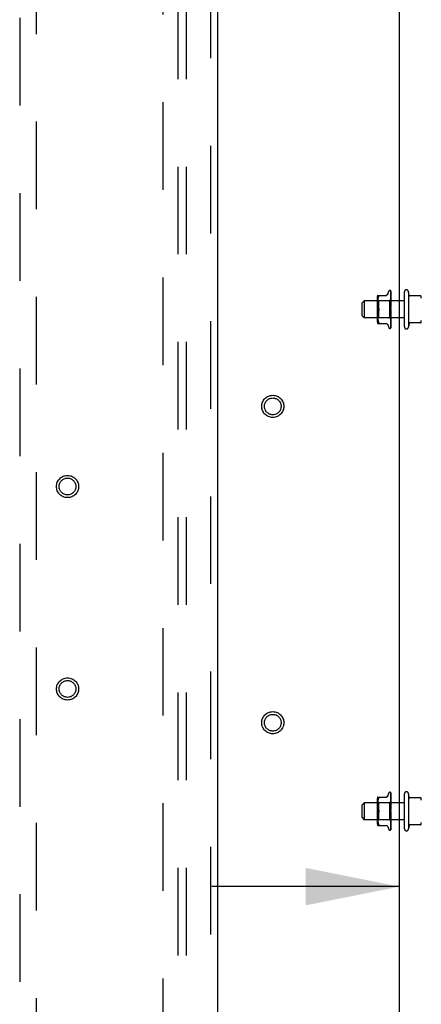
# Model space of a CAD drawing. Header units: inches. Extents: x 0 to 236, y 0 to 153.
# Tile 83 of 95: x 165.49 to 171.44, y 68.79 to 83.38. Entities that reach past the tile are written whole.
import ezdxf

# ---------------------------------------------------------------- set-up
doc = ezdxf.new("R2010")
doc.units = ezdxf.units.IN
doc.header["$LTSCALE"] = 12.986111
doc.header["$MEASUREMENT"] = 0
doc.linetypes.add('HIDDEN', pattern=[0.2, 0.1, -0.1])
doc.layers.get('0').update_dxf_attribs({"linetype": 'CONTINUOUS'})
for name, color, linetype in [('DEFAULT_2', 8, 'HIDDEN'), ('DIMENSIONS', 7, 'CONTINUOUS'), ('MAIN_DOOR_ASSEMBLY', 7, 'CONTINUOUS'), ('SUBPANELS', 7, 'CONTINUOUS')]:
    doc.layers.add(name, color=color, linetype=linetype)
doc.styles.get("Standard").update_dxf_attribs({"font": 'arial.ttf'})
doc.dimstyles.new('DIMSTYLE_1', dxfattribs={"dimtxt": 1.041667, "dimasz": 1.388889, "dimexe": 0.09, "dimexo": 0.07, "dimgap": 0.0375, "dimtad": 0, "dimtih": 1, "dimtoh": 1, "dimzin": 4, "dimdsep": 46, "dimtxsty": 'Standard', "dimblk": '_FILLED', "dimblk1": '_FILLED', "dimblk2": '_FILLED', "dimcen": 0.09, "dimadec": 3, "dimazin": 1, "dimtfac": 1, "dimtdec": 3, "dimtofl": 0, "dimtmove": 0, "dimatfit": 3, "dimldrblk": '_FILLED', "dimfxl": 0, "dimtolj": 1, "dimtzin": 4, "dimarcsym": 0})

# ---------------------------------------------------------------- blocks, each defined once
blk = doc.blocks.new('_FILLED')
at = {"color": 0, "linetype": 'ByBlock'}
blk.add_solid([(0, 0), (-1, 0.2), (-1, -0.2)], dxfattribs=at)
blk = doc.blocks.new('*D6')
at = {"layer": 'DIMENSIONS', "color": 2, "linetype": 'Continuous'}
for p, q in [((172.533, 71.991), (172.533, 69.285)), ((171.113, 70.535), (168.336, 70.535)), ((172.533, 70.535), (175.412, 70.535))]:
    blk.add_line(p, q, dxfattribs=at)
at = {"layer": 'DIMENSIONS', "color": 2, "linetype": 'Continuous', "xscale": 1.3888888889, "yscale": 1.3888888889, "zscale": 1.3888888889}
blk.add_blockref('_FILLED', (171.113, 70.535), dxfattribs=at)
at = {"layer": 'DIMENSIONS', "color": 2, "linetype": 'Continuous', "xscale": 1.3888888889, "yscale": 1.3888888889, "zscale": 1.3888888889, "rotation": 180}
blk.add_blockref('_FILLED', (172.533, 70.535), dxfattribs=at)
at = {"layer": 'DIMENSIONS', "color": 2, "linetype": 'Continuous', "insert": (175.933, 71.056), "char_height": 1.0417, "width": 2.8307, "attachment_point": 1, "line_spacing_factor": 0.9}
blk.add_mtext('1.42', dxfattribs=at)

msp = doc.modelspace()

# ---------------------------------------------------------------- linework, layer by layer
at = {"color": 3, "linetype": 'Continuous'}
msp.add_line((171.113, 55.09), (171.113, 89.464), dxfattribs=at)
at = {"layer": 'DEFAULT_2', "color": 8, "linetype": 'HIDDEN'}
for p, q in [((167.613, 18.527), (167.613, 91.526)), ((170.786, 79.269), (170.786, 78.909)), ((170.806, 79.214), (170.786, 79.234)), ((170.792, 79.297), (170.921, 79.297)), ((170.795, 79.237), (170.793, 79.228)), ((170.793, 79.228), (170.793, 79.219)), ((170.796, 79.247), (170.795, 79.237)), ((170.798, 79.256), (170.796, 79.247)), ((170.801, 79.265), (170.798, 79.256)), ((170.804, 79.274), (170.801, 79.265)), ((170.804, 79.274), (170.807, 79.283)), ((170.807, 79.283), (170.808, 79.286)), ((170.809, 79.288), (170.808, 79.286)), ((170.941, 79.317), (170.956, 79.359)), ((170.988, 79.232), (170.969, 79.214)), ((170.972, 79.37), (170.973, 79.37)), ((170.984, 79.365), (170.984, 79.366)), ((170.986, 79.362), (170.988, 79.232)), ((170.986, 79.357), (170.988, 79.23)), ((170.986, 79.344), (170.986, 79.343)), ((170.986, 79.343), (170.988, 79.222)), ((170.986, 79.341), (170.988, 79.222)), ((170.986, 79.32), (170.986, 79.32)), ((170.986, 79.32), (170.988, 79.21)), ((170.986, 79.317), (170.988, 79.21)), ((170.986, 79.288), (170.986, 79.288)), ((170.986, 79.288), (170.988, 79.193)), ((170.986, 79.284), (170.988, 79.193)), ((170.986, 79.249), (170.986, 79.25)), ((170.986, 79.25), (170.988, 79.172)), ((170.987, 79.237), (170.986, 79.249)), ((170.986, 79.244), (170.988, 79.172)), ((170.988, 79.27), (170.987, 79.278)), ((170.988, 79.099), (170.988, 79.359)), ((170.988, 79.264), (170.988, 79.27)), ((170.988, 79.233), (170.988, 79.232)), ((170.988, 79.232), (170.988, 79.232)), ((170.988, 79.232), (170.988, 79.23)), ((170.988, 79.23), (170.988, 79.23)), ((170.988, 79.23), (170.988, 79.23)), ((171.188, 78.829), (171.188, 79.349)), ((171.248, 79.349), (171.248, 78.829)), ((171.257, 79.298), (171.248, 79.349)), ((171.426, 79.289), (171.263, 79.289)), ((170.563, 79.184), (170.593, 79.214)), ((170.563, 78.994), (170.563, 79.184)), ((171.188, 79.214), (170.593, 79.214)), ((170.593, 79.214), (170.593, 78.964)), ((170.793, 79.219), (170.792, 79.21)), ((170.792, 79.21), (170.792, 79.202)), ((170.792, 79.202), (170.792, 79.193)), ((170.792, 79.194), (170.792, 79.185)), ((170.792, 79.185), (170.792, 79.176)), ((170.792, 79.177), (170.793, 79.167)), ((170.793, 79.168), (170.793, 79.158)), ((170.793, 79.159), (170.795, 79.149)), ((170.795, 79.149), (170.796, 79.14)), ((170.796, 79.14), (170.798, 79.13)), ((170.798, 79.13), (170.801, 79.121)), ((170.801, 79.121), (170.804, 79.112)), ((170.807, 79.104), (170.804, 79.112)), ((170.969, 79.214), (170.806, 79.214)), ((170.806, 79.214), (170.806, 79.089)), ((170.806, 79.089), (170.806, 78.964)), ((170.969, 79.214), (170.969, 78.964)), ((170.988, 79.176), (170.986, 79.205)), ((170.986, 79.205), (170.986, 79.205)), ((170.986, 79.205), (170.988, 79.149)), ((170.986, 79.199), (170.988, 79.148)), ((170.986, 79.156), (170.988, 79.126)), ((170.986, 79.156), (170.986, 79.156)), ((170.986, 79.156), (170.988, 79.123)), ((170.986, 79.15), (170.988, 79.122)), ((170.988, 79.094), (170.987, 79.095)), ((170.988, 79.226), (170.988, 79.222)), ((170.988, 79.222), (170.988, 79.222)), ((170.988, 79.219), (170.988, 79.222)), ((170.988, 79.222), (170.988, 79.222)), ((170.988, 79.215), (170.988, 79.21)), ((170.988, 79.21), (170.988, 79.21)), ((170.988, 79.21), (170.988, 79.21)), ((170.988, 79.205), (170.988, 79.21)), ((170.988, 79.2), (170.988, 79.193)), ((170.988, 79.193), (170.988, 79.193)), ((170.988, 79.193), (170.988, 79.193)), ((170.988, 79.187), (170.988, 79.193)), ((170.988, 79.18), (170.988, 79.172)), ((170.988, 79.172), (170.988, 79.172)), ((170.988, 79.172), (170.988, 79.172)), ((170.988, 79.165), (170.988, 79.172)), ((170.988, 79.157), (170.988, 79.149)), ((170.988, 79.149), (170.988, 79.148)), ((170.988, 79.148), (170.988, 79.149)), ((170.988, 79.14), (170.988, 79.148)), ((170.988, 79.132), (170.988, 79.123)), ((170.988, 79.114), (170.988, 79.123)), ((170.988, 79.123), (170.988, 79.123)), ((170.988, 79.122), (170.988, 79.123)), ((170.988, 79.105), (170.988, 79.096)), ((170.988, 79.087), (170.988, 79.096)), ((170.988, 78.819), (170.988, 79.093)), ((170.988, 79.093), (170.988, 79.093)), ((170.563, 78.994), (170.593, 78.964)), ((171.188, 78.964), (170.593, 78.964)), ((170.806, 78.964), (170.786, 78.944)), ((170.793, 79.011), (170.792, 79.001)), ((170.792, 79.002), (170.792, 78.993)), ((170.792, 78.993), (170.792, 78.984)), ((170.792, 78.985), (170.792, 78.976)), ((170.792, 78.976), (170.792, 78.968)), ((170.792, 78.968), (170.793, 78.959)), ((170.795, 79.029), (170.793, 79.019)), ((170.793, 79.02), (170.793, 79.01)), ((170.793, 78.959), (170.793, 78.95)), ((170.793, 78.95), (170.795, 78.941)), ((170.796, 79.038), (170.795, 79.029)), ((170.795, 78.941), (170.796, 78.931)), ((170.807, 79.074), (170.804, 79.066)), ((170.969, 78.964), (170.806, 78.964)), ((170.988, 78.945), (170.969, 78.964)), ((170.988, 79.078), (170.986, 79.048)), ((170.988, 79.043), (170.986, 79.003)), ((170.988, 79.042), (170.986, 78.997)), ((170.986, 78.997), (170.988, 79.027)), ((170.988, 79.018), (170.986, 78.956)), ((170.988, 79.017), (170.986, 78.95)), ((170.986, 78.997), (170.986, 78.997)), ((170.988, 78.995), (170.986, 78.908)), ((170.988, 78.995), (170.986, 78.913)), ((170.988, 78.976), (170.986, 78.873)), ((170.988, 78.976), (170.986, 78.877)), ((170.986, 78.95), (170.987, 78.963)), ((170.988, 78.962), (170.986, 78.848)), ((170.988, 78.961), (170.986, 78.845)), ((170.988, 78.951), (170.986, 78.827)), ((170.988, 78.951), (170.986, 78.828)), ((170.986, 78.95), (170.986, 78.95)), ((170.988, 78.946), (170.986, 78.818)), ((170.988, 78.946), (170.986, 78.817)), ((170.988, 79.07), (170.987, 79.065)), ((170.987, 78.963), (170.988, 78.978)), ((170.988, 79.059), (170.988, 79.068)), ((170.988, 79.051), (170.988, 79.042)), ((170.988, 79.043), (170.988, 79.042)), ((170.988, 79.033), (170.988, 79.042)), ((170.988, 79.042), (170.988, 79.042)), ((170.988, 79.025), (170.988, 79.017)), ((170.988, 79.018), (170.988, 79.017)), ((170.988, 79.009), (170.988, 79.017)), ((170.988, 79.017), (170.988, 79.017)), ((170.988, 79.017), (170.988, 79.017)), ((170.988, 79.002), (170.988, 78.995)), ((170.988, 78.995), (170.988, 78.995)), ((170.988, 78.995), (170.988, 78.995)), ((170.988, 78.988), (170.988, 78.995)), ((170.988, 78.981), (170.988, 78.976)), ((170.988, 78.976), (170.988, 78.976)), ((170.988, 78.976), (170.988, 78.976)), ((170.988, 78.97), (170.988, 78.976)), ((170.988, 78.965), (170.988, 78.962)), ((170.988, 78.961), (170.988, 78.962)), ((170.988, 78.962), (170.988, 78.961)), ((170.988, 78.957), (170.988, 78.961)), ((170.988, 78.953), (170.988, 78.951)), ((170.988, 78.951), (170.988, 78.951)), ((170.988, 78.948), (170.988, 78.951)), ((170.988, 78.951), (170.988, 78.951)), ((170.988, 78.946), (170.988, 78.946)), ((170.988, 78.946), (170.988, 78.946)), ((170.792, 78.881), (170.921, 78.881)), ((170.796, 78.931), (170.798, 78.922)), ((170.798, 78.922), (170.801, 78.913)), ((170.801, 78.913), (170.804, 78.904)), ((170.804, 78.904), (170.807, 78.895)), ((170.941, 78.861), (170.956, 78.819)), ((170.972, 78.808), (170.973, 78.808)), ((170.985, 78.815), (170.985, 78.816)), ((170.986, 78.915), (170.988, 78.928)), ((170.986, 78.908), (170.986, 78.915)), ((170.986, 78.908), (170.986, 78.908)), ((170.986, 78.879), (170.987, 78.886)), ((170.986, 78.873), (170.986, 78.879)), ((170.986, 78.877), (170.986, 78.877)), ((170.986, 78.873), (170.986, 78.873)), ((170.986, 78.873), (170.986, 78.873)), ((170.986, 78.848), (170.986, 78.848)), ((170.986, 78.845), (170.986, 78.845)), ((170.986, 78.827), (170.986, 78.829)), ((170.987, 78.886), (170.988, 78.893)), ((170.988, 78.928), (170.988, 78.934)), ((170.988, 78.893), (170.988, 78.895)), ((171.257, 78.88), (171.248, 78.829)), ((171.426, 78.889), (171.263, 78.889)), ((170.972, 71.933), (170.973, 71.933)), ((170.786, 71.831), (170.786, 71.472)), ((170.806, 71.777), (170.786, 71.797)), ((170.792, 71.86), (170.921, 71.86)), ((170.795, 71.8), (170.793, 71.79)), ((170.793, 71.79), (170.793, 71.781)), ((170.796, 71.809), (170.795, 71.799)), ((170.798, 71.819), (170.796, 71.809)), ((170.801, 71.828), (170.798, 71.819)), ((170.804, 71.837), (170.801, 71.828)), ((170.804, 71.837), (170.807, 71.845)), ((170.941, 71.879), (170.956, 71.922)), ((170.988, 71.795), (170.969, 71.777)), ((170.984, 71.928), (170.984, 71.928)), ((170.986, 71.924), (170.988, 71.795)), ((170.986, 71.92), (170.988, 71.792)), ((170.986, 71.906), (170.986, 71.906)), ((170.986, 71.906), (170.988, 71.785)), ((170.986, 71.903), (170.988, 71.785)), ((170.986, 71.883), (170.986, 71.882)), ((170.986, 71.882), (170.988, 71.772)), ((170.986, 71.879), (170.988, 71.772)), ((170.986, 71.851), (170.986, 71.851)), ((170.986, 71.851), (170.988, 71.755)), ((170.986, 71.847), (170.988, 71.755)), ((170.987, 71.8), (170.986, 71.812)), ((170.986, 71.812), (170.986, 71.812)), ((170.986, 71.812), (170.988, 71.735)), ((170.986, 71.807), (170.988, 71.734)), ((170.988, 71.833), (170.987, 71.84)), ((170.988, 71.662), (170.988, 71.922)), ((170.988, 71.827), (170.988, 71.833)), ((170.988, 71.796), (170.988, 71.795)), ((170.988, 71.795), (170.988, 71.795)), ((170.988, 71.795), (170.988, 71.792)), ((170.988, 71.792), (170.988, 71.792)), ((170.988, 71.792), (170.988, 71.792)), ((170.988, 71.789), (170.988, 71.785)), ((171.188, 71.392), (171.188, 71.911)), ((171.248, 71.911), (171.248, 71.392)), ((171.257, 71.86), (171.248, 71.911)), ((171.426, 71.852), (171.263, 71.852)), ((170.563, 71.747), (170.593, 71.777)), ((170.563, 71.557), (170.563, 71.747)), ((171.188, 71.777), (170.593, 71.777)), ((170.593, 71.777), (170.593, 71.527)), ((170.793, 71.781), (170.792, 71.773)), ((170.792, 71.773), (170.792, 71.764)), ((170.792, 71.764), (170.792, 71.756)), ((170.792, 71.756), (170.792, 71.747)), ((170.792, 71.748), (170.792, 71.739)), ((170.792, 71.739), (170.793, 71.73)), ((170.793, 71.73), (170.793, 71.721)), ((170.793, 71.721), (170.795, 71.712)), ((170.795, 71.712), (170.796, 71.702)), ((170.796, 71.702), (170.798, 71.693)), ((170.798, 71.693), (170.801, 71.684)), ((170.801, 71.684), (170.804, 71.675)), ((170.807, 71.666), (170.804, 71.675)), ((170.969, 71.777), (170.806, 71.777)), ((170.806, 71.777), (170.806, 71.526)), ((170.969, 71.777), (170.969, 71.526)), ((170.988, 71.738), (170.986, 71.767)), ((170.986, 71.767), (170.986, 71.767)), ((170.986, 71.767), (170.988, 71.711)), ((170.986, 71.762), (170.988, 71.711)), ((170.986, 71.718), (170.988, 71.688)), ((170.986, 71.718), (170.986, 71.718)), ((170.986, 71.718), (170.988, 71.685)), ((170.986, 71.712), (170.988, 71.685)), ((170.988, 71.64), (170.986, 71.61)), ((170.988, 71.657), (170.987, 71.658)), ((170.988, 71.785), (170.988, 71.785)), ((170.988, 71.785), (170.988, 71.785)), ((170.988, 71.782), (170.988, 71.785)), ((170.988, 71.778), (170.988, 71.772)), ((170.988, 71.772), (170.988, 71.772)), ((170.988, 71.772), (170.988, 71.772)), ((170.988, 71.768), (170.988, 71.772)), ((170.988, 71.762), (170.988, 71.756)), ((170.988, 71.755), (170.988, 71.756)), ((170.988, 71.755), (170.988, 71.755)), ((170.988, 71.749), (170.988, 71.755)), ((170.988, 71.742), (170.988, 71.735)), ((170.988, 71.728), (170.988, 71.735)), ((170.988, 71.735), (170.988, 71.735)), ((170.988, 71.734), (170.988, 71.735)), ((170.988, 71.72), (170.988, 71.711)), ((170.988, 71.703), (170.988, 71.711)), ((170.988, 71.711), (170.988, 71.711)), ((170.988, 71.711), (170.988, 71.711)), ((170.988, 71.694), (170.988, 71.686)), ((170.988, 71.685), (170.988, 71.686)), ((170.988, 71.677), (170.988, 71.685)), ((170.988, 71.685), (170.988, 71.685)), ((170.988, 71.667), (170.988, 71.659)), ((170.988, 71.649), (170.988, 71.658)), ((170.988, 71.381), (170.988, 71.656)), ((170.988, 71.655), (170.988, 71.655)), ((170.563, 71.557), (170.593, 71.527)), ((171.188, 71.527), (170.593, 71.527)), ((170.806, 71.526), (170.786, 71.506)), ((170.793, 71.573), (170.792, 71.564)), ((170.792, 71.564), (170.792, 71.555)), ((170.792, 71.556), (170.792, 71.547)), ((170.792, 71.547), (170.792, 71.539)), ((170.792, 71.539), (170.792, 71.53)), ((170.792, 71.53), (170.793, 71.522)), ((170.795, 71.591), (170.793, 71.582)), ((170.793, 71.582), (170.793, 71.573)), ((170.793, 71.522), (170.793, 71.513)), ((170.793, 71.513), (170.795, 71.503)), ((170.796, 71.601), (170.795, 71.591)), ((170.795, 71.504), (170.796, 71.494)), ((170.798, 71.61), (170.796, 71.601)), ((170.796, 71.494), (170.798, 71.484)), ((170.801, 71.619), (170.798, 71.61)), ((170.807, 71.637), (170.804, 71.628)), ((170.969, 71.526), (170.806, 71.526)), ((170.988, 71.507), (170.969, 71.526)), ((170.988, 71.605), (170.986, 71.56)), ((170.988, 71.605), (170.986, 71.566)), ((170.986, 71.56), (170.988, 71.589)), ((170.988, 71.58), (170.986, 71.513)), ((170.988, 71.58), (170.986, 71.518)), ((170.986, 71.56), (170.986, 71.56)), ((170.988, 71.558), (170.986, 71.475)), ((170.988, 71.557), (170.986, 71.471)), ((170.988, 71.539), (170.986, 71.435)), ((170.988, 71.539), (170.986, 71.439)), ((170.986, 71.513), (170.987, 71.525)), ((170.988, 71.524), (170.986, 71.408)), ((170.988, 71.524), (170.986, 71.411)), ((170.988, 71.514), (170.986, 71.389)), ((170.988, 71.514), (170.986, 71.391)), ((170.986, 71.513), (170.986, 71.513)), ((170.988, 71.509), (170.986, 71.38)), ((170.988, 71.509), (170.986, 71.38)), ((170.988, 71.632), (170.987, 71.627)), ((170.987, 71.525), (170.988, 71.541)), ((170.988, 71.622), (170.988, 71.631)), ((170.988, 71.613), (170.988, 71.605)), ((170.988, 71.605), (170.988, 71.604)), ((170.988, 71.605), (170.988, 71.605)), ((170.988, 71.596), (170.988, 71.604)), ((170.988, 71.587), (170.988, 71.58)), ((170.988, 71.572), (170.988, 71.58)), ((170.988, 71.58), (170.988, 71.58)), ((170.988, 71.58), (170.988, 71.58)), ((170.988, 71.58), (170.988, 71.58)), ((170.988, 71.564), (170.988, 71.558)), ((170.988, 71.558), (170.988, 71.557)), ((170.988, 71.557), (170.988, 71.558)), ((170.988, 71.55), (170.988, 71.557)), ((170.988, 71.544), (170.988, 71.539)), ((170.988, 71.539), (170.988, 71.539)), ((170.988, 71.539), (170.988, 71.539)), ((170.988, 71.533), (170.988, 71.539)), ((170.988, 71.528), (170.988, 71.524)), ((170.988, 71.524), (170.988, 71.524)), ((170.988, 71.524), (170.988, 71.524)), ((170.988, 71.519), (170.988, 71.524)), ((170.988, 71.516), (170.988, 71.514)), ((170.988, 71.514), (170.988, 71.514)), ((170.988, 71.514), (170.988, 71.514)), ((170.988, 71.511), (170.988, 71.514)), ((170.988, 71.509), (170.988, 71.509)), ((170.988, 71.509), (170.988, 71.509)), ((170.988, 71.49), (170.988, 71.496)), ((170.792, 71.443), (170.921, 71.443)), ((170.798, 71.484), (170.801, 71.475)), ((170.801, 71.475), (170.804, 71.466)), ((170.804, 71.466), (170.807, 71.458)), ((170.941, 71.424), (170.956, 71.381)), ((170.972, 71.37), (170.973, 71.37)), ((170.985, 71.378), (170.985, 71.378)), ((170.986, 71.478), (170.988, 71.49)), ((170.986, 71.471), (170.986, 71.478)), ((170.986, 71.471), (170.986, 71.471)), ((170.986, 71.439), (170.986, 71.439)), ((170.986, 71.435), (170.986, 71.435)), ((170.986, 71.435), (170.986, 71.435)), ((170.986, 71.411), (170.986, 71.41)), ((170.986, 71.408), (170.986, 71.407)), ((170.986, 71.39), (170.986, 71.391)), ((170.987, 71.445), (170.988, 71.452)), ((170.988, 71.452), (170.988, 71.458)), ((171.257, 71.443), (171.248, 71.392)), ((171.426, 71.452), (171.263, 71.452))]:
    msp.add_line(p, q, dxfattribs=at)
for points in [[(170.807, 79.297), (170.808, 79.297), (170.809, 79.297), (170.81, 79.296)], [(170.809, 79.288), (170.81, 79.29), (170.811, 79.292), (170.811, 79.293), (170.811, 79.295), (170.81, 79.296)], [(170.941, 79.317), (170.94, 79.315), (170.938, 79.311), (170.936, 79.308), (170.933, 79.306), (170.931, 79.303), (170.927, 79.301), (170.924, 79.299), (170.921, 79.298), (170.917, 79.298), (170.913, 79.297)], [(170.984, 79.366), (170.984, 79.366), (170.984, 79.366), (170.984, 79.366), (170.984, 79.366), (170.984, 79.365), (170.984, 79.365), (170.985, 79.365), (170.985, 79.365), (170.985, 79.364), (170.985, 79.364), (170.985, 79.364), (170.985, 79.364), (170.985, 79.363), (170.985, 79.363), (170.986, 79.363), (170.986, 79.362), (170.986, 79.362), (170.986, 79.362), (170.986, 79.362)], [(170.988, 79.358), (170.988, 79.359), (170.987, 79.36), (170.987, 79.362), (170.986, 79.363), (170.986, 79.364), (170.985, 79.365), (170.984, 79.366)], [(170.988, 79.359), (170.988, 79.359), (170.988, 79.36), (170.988, 79.36), (170.988, 79.361), (170.987, 79.361), (170.987, 79.361), (170.987, 79.362), (170.987, 79.362), (170.987, 79.362), (170.986, 79.363), (170.986, 79.363), (170.986, 79.363), (170.986, 79.364), (170.986, 79.364), (170.985, 79.364), (170.985, 79.364), (170.985, 79.365), (170.985, 79.365), (170.985, 79.365), (170.985, 79.365), (170.984, 79.365), (170.984, 79.365)], [(170.985, 79.359), (170.985, 79.359), (170.986, 79.358), (170.986, 79.358), (170.986, 79.357)], [(170.988, 79.347), (170.988, 79.349), (170.988, 79.351), (170.987, 79.353), (170.987, 79.355), (170.986, 79.356), (170.986, 79.358), (170.985, 79.359)], [(170.985, 79.358), (170.985, 79.358), (170.985, 79.358)], [(170.985, 79.358), (170.985, 79.358), (170.985, 79.358), (170.985, 79.358), (170.985, 79.358), (170.985, 79.357), (170.986, 79.357), (170.986, 79.356), (170.986, 79.356)], [(170.988, 79.352), (170.988, 79.353), (170.988, 79.353), (170.987, 79.354), (170.987, 79.355), (170.987, 79.355), (170.987, 79.356), (170.986, 79.356), (170.986, 79.357), (170.985, 79.358)], [(170.988, 79.328), (170.988, 79.33), (170.988, 79.332), (170.987, 79.335), (170.987, 79.337), (170.986, 79.34), (170.986, 79.342), (170.986, 79.344)], [(170.986, 79.341), (170.986, 79.341), (170.986, 79.341), (170.986, 79.342), (170.986, 79.342)], [(170.986, 79.342), (170.986, 79.342), (170.986, 79.342), (170.986, 79.342), (170.986, 79.341), (170.986, 79.341)], [(170.988, 79.336), (170.988, 79.336), (170.988, 79.337), (170.988, 79.338), (170.987, 79.338), (170.987, 79.339), (170.987, 79.34), (170.986, 79.341)], [(170.988, 79.3), (170.988, 79.302), (170.988, 79.305), (170.987, 79.308), (170.987, 79.312), (170.986, 79.315), (170.986, 79.32)], [(170.986, 79.316), (170.986, 79.317), (170.986, 79.317), (170.986, 79.317), (170.986, 79.317), (170.986, 79.317)], [(170.987, 79.315), (170.986, 79.315), (170.986, 79.316), (170.986, 79.316), (170.986, 79.316)], [(170.987, 79.278), (170.986, 79.282), (170.986, 79.288)], [(170.987, 79.281), (170.986, 79.282), (170.986, 79.282), (170.986, 79.283), (170.986, 79.283), (170.986, 79.284), (170.986, 79.284), (170.986, 79.284)], [(170.988, 79.239), (170.987, 79.241), (170.986, 79.242), (170.986, 79.242), (170.986, 79.243), (170.986, 79.244), (170.986, 79.244), (170.986, 79.244)], [(170.988, 79.311), (170.988, 79.311), (170.988, 79.312), (170.988, 79.313), (170.987, 79.313), (170.987, 79.315)], [(170.988, 79.277), (170.988, 79.278), (170.988, 79.279), (170.987, 79.28), (170.987, 79.281)], [(170.988, 79.222), (170.988, 79.225), (170.987, 79.237)], [(170.988, 79.237), (170.988, 79.238), (170.988, 79.238), (170.988, 79.239)], [(170.988, 79.233), (170.988, 79.233), (170.988, 79.233), (170.988, 79.233), (170.988, 79.232)], [(170.988, 79.231), (170.988, 79.231), (170.988, 79.231), (170.988, 79.23), (170.988, 79.23), (170.988, 79.23), (170.988, 79.23)], [(170.988, 79.23), (170.988, 79.23), (170.988, 79.23), (170.988, 79.23), (170.988, 79.23), (170.988, 79.23)], [(170.988, 79.229), (170.988, 79.229), (170.988, 79.229), (170.988, 79.23), (170.988, 79.23)], [(170.807, 79.104), (170.808, 79.101), (170.809, 79.099), (170.81, 79.096), (170.81, 79.094), (170.811, 79.091), (170.811, 79.089)], [(170.809, 79.099), (170.809, 79.1), (170.808, 79.102), (170.807, 79.104)], [(170.811, 79.089), (170.811, 79.087), (170.81, 79.084), (170.81, 79.082), (170.809, 79.079), (170.808, 79.077), (170.807, 79.074)], [(170.811, 79.089), (170.811, 79.091), (170.81, 79.093), (170.81, 79.095), (170.81, 79.097)], [(170.81, 79.081), (170.81, 79.083), (170.81, 79.084), (170.811, 79.086), (170.811, 79.088), (170.811, 79.089)], [(170.988, 79.194), (170.987, 79.195), (170.987, 79.196), (170.986, 79.196), (170.986, 79.197), (170.986, 79.198), (170.986, 79.199), (170.986, 79.199), (170.986, 79.199)], [(170.987, 79.145), (170.987, 79.146), (170.987, 79.146), (170.986, 79.147), (170.986, 79.148), (170.986, 79.148), (170.986, 79.149), (170.986, 79.15), (170.986, 79.15)], [(170.987, 79.095), (170.987, 79.096), (170.986, 79.096), (170.986, 79.097), (170.986, 79.097), (170.986, 79.098), (170.986, 79.098), (170.986, 79.099), (170.986, 79.099)], [(170.988, 79.144), (170.988, 79.144), (170.988, 79.144), (170.987, 79.145)], [(170.988, 79.094), (170.988, 79.094), (170.987, 79.094), (170.987, 79.094), (170.987, 79.094), (170.987, 79.095), (170.987, 79.095), (170.987, 79.095), (170.987, 79.095)], [(170.987, 79.095), (170.987, 79.095), (170.987, 79.095), (170.987, 79.095), (170.987, 79.095)], [(170.987, 79.095), (170.987, 79.095), (170.987, 79.095), (170.987, 79.094), (170.988, 79.094), (170.988, 79.093), (170.988, 79.093)], [(170.988, 79.224), (170.988, 79.224), (170.988, 79.223), (170.988, 79.223), (170.988, 79.223), (170.988, 79.222), (170.988, 79.222)], [(170.988, 79.222), (170.988, 79.222), (170.988, 79.222), (170.988, 79.222), (170.988, 79.222), (170.988, 79.222)], [(170.988, 79.212), (170.988, 79.212), (170.988, 79.211), (170.988, 79.211), (170.988, 79.21), (170.988, 79.21), (170.988, 79.21)], [(170.988, 79.209), (170.988, 79.209), (170.988, 79.209), (170.988, 79.209), (170.988, 79.209), (170.988, 79.21)], [(170.988, 79.196), (170.988, 79.195), (170.988, 79.195), (170.988, 79.194), (170.988, 79.194), (170.988, 79.193), (170.988, 79.193)], [(170.988, 79.192), (170.988, 79.193), (170.988, 79.194)], [(170.988, 79.191), (170.988, 79.191), (170.988, 79.192), (170.988, 79.192), (170.988, 79.192), (170.988, 79.193)], [(170.988, 79.175), (170.988, 79.175), (170.988, 79.174), (170.988, 79.174), (170.988, 79.173), (170.988, 79.173), (170.988, 79.172)], [(170.988, 79.17), (170.988, 79.17), (170.988, 79.171), (170.988, 79.171), (170.988, 79.171), (170.988, 79.172)], [(170.988, 79.152), (170.988, 79.151), (170.988, 79.151), (170.988, 79.15), (170.988, 79.149), (170.988, 79.149), (170.988, 79.149)], [(170.988, 79.146), (170.988, 79.146), (170.988, 79.147), (170.988, 79.147), (170.988, 79.148), (170.988, 79.148)], [(170.988, 79.126), (170.988, 79.126), (170.988, 79.125), (170.988, 79.124), (170.988, 79.124), (170.988, 79.123), (170.988, 79.123)], [(170.988, 79.12), (170.988, 79.12), (170.988, 79.121), (170.988, 79.121), (170.988, 79.122), (170.988, 79.122)], [(170.988, 79.099), (170.988, 79.099), (170.988, 79.098), (170.988, 79.097), (170.988, 79.097), (170.988, 79.096), (170.988, 79.096)], [(170.988, 79.093), (170.988, 79.093), (170.988, 79.094), (170.988, 79.094), (170.988, 79.095), (170.988, 79.095), (170.988, 79.096)], [(170.988, 79.093), (170.988, 79.094), (170.988, 79.094), (170.988, 79.094), (170.988, 79.094), (170.988, 79.094), (170.988, 79.094)], [(170.801, 79.057), (170.798, 79.048), (170.796, 79.038)], [(170.798, 79.048), (170.801, 79.057), (170.804, 79.066), (170.807, 79.074)], [(170.807, 79.074), (170.808, 79.076), (170.808, 79.077), (170.809, 79.078), (170.809, 79.08)], [(170.987, 79.065), (170.986, 79.057), (170.986, 79.054)], [(170.986, 79.054), (170.986, 79.054), (170.986, 79.055), (170.986, 79.056), (170.986, 79.056), (170.987, 79.057), (170.987, 79.057), (170.987, 79.058), (170.987, 79.058), (170.988, 79.059), (170.988, 79.059), (170.988, 79.059), (170.988, 79.059)], [(170.986, 79.003), (170.986, 79.004), (170.986, 79.004), (170.986, 79.005), (170.986, 79.006), (170.987, 79.006), (170.987, 79.007), (170.987, 79.008), (170.988, 79.008), (170.988, 79.009), (170.988, 79.009), (170.988, 79.01)], [(170.986, 78.956), (170.986, 78.956), (170.986, 78.956), (170.986, 78.957), (170.986, 78.957), (170.986, 78.958), (170.987, 78.959), (170.987, 78.959)], [(170.987, 78.959), (170.988, 78.961), (170.988, 78.962), (170.988, 78.963)], [(170.988, 79.072), (170.988, 79.071), (170.988, 79.071), (170.988, 79.07), (170.988, 79.07)], [(170.988, 79.07), (170.988, 79.069), (170.988, 79.068)], [(170.988, 79.065), (170.988, 79.066), (170.988, 79.066), (170.988, 79.067), (170.988, 79.068), (170.988, 79.068), (170.988, 79.069)], [(170.988, 79.045), (170.988, 79.045), (170.988, 79.044), (170.988, 79.044), (170.988, 79.043), (170.988, 79.043)], [(170.988, 79.039), (170.988, 79.039), (170.988, 79.04), (170.988, 79.041), (170.988, 79.041), (170.988, 79.042), (170.988, 79.042)], [(170.988, 79.02), (170.988, 79.019), (170.988, 79.019), (170.988, 79.019), (170.988, 79.018), (170.988, 79.018), (170.988, 79.018)], [(170.988, 79.014), (170.988, 79.015), (170.988, 79.015), (170.988, 79.016), (170.988, 79.016), (170.988, 79.017), (170.988, 79.017)], [(170.988, 78.997), (170.988, 78.997), (170.988, 78.997), (170.988, 78.996), (170.988, 78.996), (170.988, 78.995)], [(170.988, 78.992), (170.988, 78.993), (170.988, 78.993), (170.988, 78.994), (170.988, 78.994), (170.988, 78.995), (170.988, 78.995)], [(170.988, 78.978), (170.988, 78.978), (170.988, 78.977), (170.988, 78.977), (170.988, 78.977), (170.988, 78.976)], [(170.988, 78.974), (170.988, 78.974), (170.988, 78.975), (170.988, 78.975), (170.988, 78.976), (170.988, 78.976), (170.988, 78.976)], [(170.988, 78.962), (170.988, 78.962), (170.988, 78.962), (170.988, 78.962), (170.988, 78.962), (170.988, 78.962)], [(170.988, 78.959), (170.988, 78.96), (170.988, 78.96), (170.988, 78.961), (170.988, 78.961), (170.988, 78.961), (170.988, 78.961)], [(170.988, 78.952), (170.988, 78.952), (170.988, 78.952), (170.988, 78.952), (170.988, 78.952), (170.988, 78.951)], [(170.988, 78.95), (170.988, 78.95), (170.988, 78.95), (170.988, 78.951), (170.988, 78.951), (170.988, 78.951), (170.988, 78.951)], [(170.988, 78.947), (170.988, 78.946), (170.988, 78.946), (170.988, 78.946), (170.988, 78.946)], [(170.988, 78.946), (170.988, 78.946), (170.988, 78.946), (170.988, 78.946), (170.988, 78.946), (170.988, 78.946), (170.988, 78.946)], [(170.988, 78.945), (170.988, 78.945), (170.988, 78.946), (170.988, 78.946), (170.988, 78.946), (170.988, 78.946), (170.988, 78.946)], [(170.988, 78.945), (170.988, 78.945), (170.988, 78.945), (170.988, 78.946), (170.988, 78.946)], [(170.807, 78.895), (170.808, 78.892), (170.809, 78.89), (170.81, 78.888)], [(170.811, 78.883), (170.81, 78.882), (170.809, 78.881), (170.808, 78.881), (170.807, 78.881)], [(170.808, 78.881), (170.809, 78.881), (170.81, 78.882), (170.811, 78.883), (170.811, 78.885), (170.811, 78.886), (170.81, 78.888)], [(170.913, 78.881), (170.917, 78.88), (170.921, 78.88), (170.924, 78.879), (170.927, 78.877), (170.931, 78.875), (170.933, 78.872), (170.936, 78.87), (170.938, 78.867), (170.94, 78.863), (170.941, 78.861)], [(170.986, 78.828), (170.986, 78.828), (170.986, 78.827), (170.986, 78.827), (170.985, 78.827)], [(170.985, 78.827), (170.985, 78.827), (170.985, 78.827), (170.985, 78.827), (170.986, 78.827), (170.986, 78.827)], [(170.985, 78.815), (170.985, 78.816), (170.986, 78.817), (170.987, 78.818), (170.987, 78.82), (170.988, 78.821), (170.988, 78.823), (170.988, 78.824)], [(170.985, 78.816), (170.986, 78.816), (170.986, 78.817), (170.986, 78.817), (170.986, 78.817), (170.987, 78.818), (170.987, 78.818), (170.987, 78.819), (170.988, 78.82), (170.988, 78.82), (170.988, 78.821), (170.988, 78.821)], [(170.986, 78.818), (170.986, 78.818), (170.986, 78.817), (170.985, 78.816), (170.985, 78.816), (170.985, 78.816), (170.985, 78.815), (170.985, 78.815), (170.985, 78.815)], [(170.986, 78.817), (170.986, 78.817), (170.986, 78.816), (170.985, 78.816), (170.985, 78.815), (170.985, 78.815)], [(170.985, 78.815), (170.985, 78.815), (170.985, 78.815)], [(170.986, 78.913), (170.986, 78.913), (170.986, 78.913), (170.986, 78.914), (170.986, 78.914), (170.986, 78.915), (170.987, 78.916), (170.987, 78.916), (170.987, 78.918)], [(170.986, 78.877), (170.986, 78.877), (170.986, 78.877), (170.986, 78.877), (170.986, 78.878), (170.986, 78.878), (170.986, 78.879), (170.987, 78.879), (170.987, 78.88), (170.987, 78.881), (170.988, 78.882), (170.988, 78.882), (170.988, 78.883)], [(170.986, 78.845), (170.986, 78.847), (170.986, 78.85), (170.987, 78.853), (170.987, 78.855), (170.988, 78.858), (170.988, 78.861), (170.988, 78.863)], [(170.986, 78.848), (170.986, 78.848), (170.986, 78.848), (170.986, 78.848), (170.986, 78.848), (170.986, 78.849), (170.986, 78.849), (170.987, 78.85)], [(170.986, 78.825), (170.986, 78.827), (170.986, 78.829), (170.987, 78.831), (170.987, 78.833), (170.988, 78.835), (170.988, 78.838), (170.988, 78.839)], [(170.986, 78.829), (170.987, 78.829), (170.987, 78.83), (170.987, 78.83), (170.987, 78.831), (170.988, 78.831), (170.988, 78.832), (170.988, 78.833), (170.988, 78.833)], [(170.986, 78.827), (170.986, 78.826), (170.986, 78.826), (170.986, 78.825)], [(170.987, 78.918), (170.988, 78.919), (170.988, 78.919), (170.988, 78.92)], [(170.987, 78.85), (170.987, 78.851), (170.988, 78.852), (170.988, 78.853), (170.988, 78.853), (170.988, 78.854)], [(170.987, 78.817), (170.988, 78.817), (170.988, 78.818), (170.988, 78.819)], [(170.807, 71.86), (170.808, 71.86), (170.809, 71.859), (170.81, 71.858), (170.811, 71.857)], [(170.807, 71.845), (170.808, 71.848), (170.809, 71.85), (170.81, 71.853), (170.811, 71.854), (170.811, 71.856), (170.811, 71.857)], [(170.941, 71.879), (170.94, 71.877), (170.938, 71.874), (170.936, 71.871), (170.933, 71.868), (170.931, 71.866), (170.927, 71.864), (170.924, 71.862), (170.921, 71.861), (170.917, 71.86), (170.913, 71.86)], [(170.984, 71.928), (170.984, 71.928), (170.984, 71.928), (170.984, 71.928), (170.984, 71.928), (170.984, 71.928), (170.984, 71.928), (170.985, 71.927), (170.985, 71.927), (170.985, 71.927), (170.985, 71.927), (170.985, 71.926), (170.985, 71.926), (170.985, 71.926), (170.985, 71.926), (170.986, 71.925), (170.986, 71.925), (170.986, 71.925), (170.986, 71.924), (170.986, 71.924)], [(170.988, 71.922), (170.988, 71.922), (170.988, 71.922), (170.988, 71.923), (170.988, 71.923), (170.987, 71.924), (170.987, 71.924), (170.987, 71.924), (170.987, 71.925), (170.987, 71.925), (170.986, 71.925), (170.986, 71.926), (170.986, 71.926), (170.986, 71.926), (170.986, 71.926), (170.985, 71.927), (170.985, 71.927), (170.985, 71.927), (170.985, 71.927), (170.985, 71.928), (170.985, 71.928), (170.984, 71.928), (170.984, 71.928)], [(170.988, 71.92), (170.988, 71.922), (170.987, 71.923), (170.987, 71.924), (170.986, 71.925), (170.986, 71.926), (170.985, 71.928), (170.984, 71.928)], [(170.985, 71.92), (170.985, 71.92), (170.985, 71.921)], [(170.985, 71.921), (170.985, 71.921), (170.985, 71.921), (170.985, 71.92), (170.985, 71.92), (170.985, 71.92), (170.986, 71.919), (170.986, 71.919), (170.986, 71.919)], [(170.985, 71.921), (170.985, 71.921), (170.986, 71.921), (170.986, 71.92), (170.986, 71.92)], [(170.988, 71.91), (170.988, 71.911), (170.988, 71.913), (170.987, 71.915), (170.987, 71.917), (170.986, 71.919), (170.986, 71.92), (170.985, 71.921)], [(170.988, 71.915), (170.988, 71.915), (170.988, 71.916), (170.987, 71.917), (170.987, 71.917), (170.987, 71.918), (170.987, 71.918), (170.986, 71.919), (170.986, 71.919), (170.985, 71.92)], [(170.988, 71.89), (170.988, 71.892), (170.988, 71.895), (170.987, 71.897), (170.987, 71.9), (170.986, 71.902), (170.986, 71.905), (170.986, 71.906)], [(170.986, 71.903), (170.986, 71.904), (170.986, 71.904), (170.986, 71.904), (170.986, 71.904)], [(170.986, 71.904), (170.986, 71.904), (170.986, 71.904), (170.986, 71.904), (170.986, 71.904), (170.986, 71.903)], [(170.988, 71.898), (170.988, 71.899), (170.988, 71.9), (170.988, 71.9), (170.987, 71.901), (170.987, 71.902), (170.987, 71.902), (170.986, 71.903)], [(170.988, 71.862), (170.988, 71.864), (170.988, 71.868), (170.987, 71.871), (170.987, 71.874), (170.986, 71.877), (170.986, 71.883)], [(170.987, 71.877), (170.986, 71.878), (170.986, 71.878), (170.986, 71.879), (170.986, 71.879)], [(170.986, 71.879), (170.986, 71.879), (170.986, 71.879), (170.986, 71.879), (170.986, 71.879), (170.986, 71.879)], [(170.987, 71.84), (170.986, 71.844), (170.986, 71.851)], [(170.987, 71.844), (170.986, 71.844), (170.986, 71.845), (170.986, 71.845), (170.986, 71.846), (170.986, 71.846), (170.986, 71.846), (170.986, 71.847)], [(170.988, 71.802), (170.987, 71.803), (170.986, 71.804), (170.986, 71.805), (170.986, 71.806), (170.986, 71.806), (170.986, 71.807), (170.986, 71.807)], [(170.988, 71.873), (170.988, 71.873), (170.988, 71.874), (170.988, 71.875), (170.987, 71.876), (170.987, 71.877)], [(170.988, 71.84), (170.988, 71.84), (170.988, 71.841), (170.987, 71.842), (170.987, 71.844)], [(170.988, 71.785), (170.988, 71.787), (170.987, 71.8)], [(170.988, 71.8), (170.988, 71.8), (170.988, 71.801), (170.988, 71.802)], [(170.988, 71.795), (170.988, 71.795), (170.988, 71.795), (170.988, 71.795), (170.988, 71.795)], [(170.988, 71.794), (170.988, 71.793), (170.988, 71.793), (170.988, 71.793), (170.988, 71.793), (170.988, 71.792), (170.988, 71.792)], [(170.988, 71.792), (170.988, 71.792), (170.988, 71.792), (170.988, 71.792), (170.988, 71.792), (170.988, 71.792)], [(170.988, 71.791), (170.988, 71.791), (170.988, 71.792), (170.988, 71.792), (170.988, 71.792)], [(170.988, 71.787), (170.988, 71.786), (170.988, 71.786), (170.988, 71.785), (170.988, 71.785), (170.988, 71.785), (170.988, 71.785)], [(170.807, 71.666), (170.808, 71.664), (170.809, 71.661), (170.81, 71.659), (170.81, 71.656), (170.811, 71.654), (170.811, 71.652)], [(170.809, 71.661), (170.809, 71.663), (170.808, 71.664), (170.807, 71.666)], [(170.811, 71.652), (170.811, 71.649), (170.81, 71.647), (170.81, 71.644), (170.809, 71.642), (170.808, 71.639), (170.807, 71.637)], [(170.807, 71.637), (170.808, 71.638), (170.808, 71.639), (170.809, 71.641), (170.809, 71.642)], [(170.811, 71.652), (170.811, 71.653), (170.81, 71.655), (170.81, 71.657), (170.81, 71.659)], [(170.81, 71.644), (170.81, 71.645), (170.81, 71.647), (170.811, 71.648), (170.811, 71.65), (170.811, 71.652)], [(170.988, 71.756), (170.987, 71.758), (170.987, 71.758), (170.986, 71.759), (170.986, 71.76), (170.986, 71.76), (170.986, 71.761), (170.986, 71.762), (170.986, 71.762)], [(170.987, 71.708), (170.987, 71.708), (170.987, 71.709), (170.986, 71.71), (170.986, 71.71), (170.986, 71.711), (170.986, 71.712), (170.986, 71.712), (170.986, 71.712)], [(170.987, 71.658), (170.987, 71.658), (170.986, 71.659), (170.986, 71.659), (170.986, 71.66), (170.986, 71.66), (170.986, 71.661), (170.986, 71.661), (170.986, 71.662)], [(170.988, 71.706), (170.988, 71.706), (170.988, 71.707), (170.987, 71.708)], [(170.987, 71.657), (170.987, 71.657), (170.987, 71.658), (170.987, 71.658), (170.987, 71.658)], [(170.987, 71.658), (170.987, 71.657), (170.987, 71.657), (170.987, 71.657), (170.988, 71.656), (170.988, 71.656), (170.988, 71.655)], [(170.988, 71.657), (170.988, 71.657), (170.987, 71.657), (170.987, 71.657), (170.987, 71.657), (170.987, 71.657), (170.987, 71.657), (170.987, 71.657), (170.987, 71.657)], [(170.988, 71.784), (170.988, 71.784), (170.988, 71.784), (170.988, 71.784), (170.988, 71.784), (170.988, 71.785)], [(170.988, 71.775), (170.988, 71.774), (170.988, 71.774), (170.988, 71.773), (170.988, 71.773), (170.988, 71.772), (170.988, 71.772)], [(170.988, 71.771), (170.988, 71.771), (170.988, 71.771), (170.988, 71.771), (170.988, 71.772), (170.988, 71.772)], [(170.988, 71.758), (170.988, 71.758), (170.988, 71.757), (170.988, 71.757), (170.988, 71.756), (170.988, 71.756), (170.988, 71.755)], [(170.988, 71.755), (170.988, 71.756), (170.988, 71.756)], [(170.988, 71.754), (170.988, 71.754), (170.988, 71.754), (170.988, 71.754), (170.988, 71.755), (170.988, 71.755)], [(170.988, 71.738), (170.988, 71.737), (170.988, 71.737), (170.988, 71.736), (170.988, 71.736), (170.988, 71.735), (170.988, 71.735)], [(170.988, 71.732), (170.988, 71.733), (170.988, 71.733), (170.988, 71.734), (170.988, 71.734), (170.988, 71.734)], [(170.988, 71.714), (170.988, 71.714), (170.988, 71.713), (170.988, 71.713), (170.988, 71.712), (170.988, 71.711), (170.988, 71.711)], [(170.988, 71.708), (170.988, 71.709), (170.988, 71.709), (170.988, 71.71), (170.988, 71.71), (170.988, 71.711)], [(170.988, 71.689), (170.988, 71.688), (170.988, 71.688), (170.988, 71.687), (170.988, 71.686), (170.988, 71.686), (170.988, 71.685)], [(170.988, 71.682), (170.988, 71.683), (170.988, 71.683), (170.988, 71.684), (170.988, 71.684), (170.988, 71.685)], [(170.988, 71.662), (170.988, 71.661), (170.988, 71.661), (170.988, 71.66), (170.988, 71.659), (170.988, 71.659), (170.988, 71.658)], [(170.988, 71.655), (170.988, 71.656), (170.988, 71.656), (170.988, 71.657), (170.988, 71.657), (170.988, 71.658), (170.988, 71.659)], [(170.988, 71.656), (170.988, 71.656), (170.988, 71.656), (170.988, 71.656), (170.988, 71.657), (170.988, 71.657), (170.988, 71.657)], [(170.801, 71.619), (170.804, 71.628), (170.807, 71.637)], [(170.987, 71.627), (170.986, 71.619), (170.986, 71.617)], [(170.986, 71.617), (170.986, 71.617), (170.986, 71.618), (170.986, 71.618), (170.986, 71.619), (170.987, 71.619), (170.987, 71.62), (170.987, 71.62), (170.987, 71.621), (170.988, 71.621), (170.988, 71.621), (170.988, 71.622), (170.988, 71.622)], [(170.986, 71.566), (170.986, 71.566), (170.986, 71.567), (170.986, 71.568), (170.986, 71.568), (170.987, 71.569), (170.987, 71.57), (170.987, 71.57), (170.988, 71.571), (170.988, 71.571), (170.988, 71.572), (170.988, 71.572)], [(170.986, 71.518), (170.986, 71.518), (170.986, 71.519), (170.986, 71.519), (170.986, 71.52), (170.986, 71.521), (170.987, 71.521), (170.987, 71.522)], [(170.987, 71.522), (170.988, 71.523), (170.988, 71.524), (170.988, 71.525)], [(170.988, 71.634), (170.988, 71.634), (170.988, 71.633), (170.988, 71.633), (170.988, 71.632)], [(170.988, 71.632), (170.988, 71.631), (170.988, 71.631)], [(170.988, 71.628), (170.988, 71.628), (170.988, 71.629), (170.988, 71.629), (170.988, 71.63), (170.988, 71.631), (170.988, 71.631)], [(170.988, 71.607), (170.988, 71.607), (170.988, 71.607), (170.988, 71.606), (170.988, 71.605), (170.988, 71.605)], [(170.988, 71.601), (170.988, 71.602), (170.988, 71.602), (170.988, 71.603), (170.988, 71.604), (170.988, 71.604), (170.988, 71.605)], [(170.988, 71.582), (170.988, 71.582), (170.988, 71.582), (170.988, 71.581), (170.988, 71.581), (170.988, 71.58), (170.988, 71.58)], [(170.988, 71.577), (170.988, 71.577), (170.988, 71.578), (170.988, 71.578), (170.988, 71.579), (170.988, 71.579), (170.988, 71.58)], [(170.988, 71.56), (170.988, 71.559), (170.988, 71.559), (170.988, 71.559), (170.988, 71.558), (170.988, 71.558)], [(170.988, 71.555), (170.988, 71.555), (170.988, 71.556), (170.988, 71.556), (170.988, 71.557), (170.988, 71.557), (170.988, 71.557)], [(170.988, 71.54), (170.988, 71.54), (170.988, 71.54), (170.988, 71.54), (170.988, 71.539), (170.988, 71.539)], [(170.988, 71.536), (170.988, 71.537), (170.988, 71.537), (170.988, 71.538), (170.988, 71.538), (170.988, 71.539), (170.988, 71.539)], [(170.988, 71.525), (170.988, 71.525), (170.988, 71.525), (170.988, 71.525), (170.988, 71.524), (170.988, 71.524)], [(170.988, 71.522), (170.988, 71.522), (170.988, 71.523), (170.988, 71.523), (170.988, 71.524), (170.988, 71.524), (170.988, 71.524)], [(170.988, 71.514), (170.988, 71.514), (170.988, 71.514), (170.988, 71.514), (170.988, 71.514), (170.988, 71.514)], [(170.988, 71.512), (170.988, 71.513), (170.988, 71.513), (170.988, 71.513), (170.988, 71.514), (170.988, 71.514), (170.988, 71.514)], [(170.988, 71.509), (170.988, 71.509), (170.988, 71.509), (170.988, 71.509), (170.988, 71.509)], [(170.988, 71.508), (170.988, 71.508), (170.988, 71.509), (170.988, 71.509), (170.988, 71.509), (170.988, 71.509), (170.988, 71.509)], [(170.988, 71.508), (170.988, 71.508), (170.988, 71.508), (170.988, 71.508), (170.988, 71.509), (170.988, 71.509), (170.988, 71.509)], [(170.988, 71.507), (170.988, 71.508), (170.988, 71.508), (170.988, 71.508), (170.988, 71.509)], [(170.807, 71.458), (170.808, 71.455), (170.809, 71.453), (170.81, 71.45)], [(170.81, 71.445), (170.809, 71.444), (170.808, 71.443), (170.807, 71.443)], [(170.808, 71.443), (170.809, 71.444), (170.81, 71.445), (170.811, 71.446), (170.811, 71.447), (170.811, 71.449), (170.81, 71.45)], [(170.913, 71.443), (170.917, 71.443), (170.921, 71.442), (170.924, 71.441), (170.927, 71.439), (170.931, 71.437), (170.933, 71.435), (170.936, 71.432), (170.938, 71.429), (170.94, 71.426), (170.941, 71.424)], [(170.986, 71.391), (170.986, 71.39), (170.986, 71.39), (170.986, 71.39), (170.985, 71.39)], [(170.985, 71.39), (170.985, 71.389), (170.985, 71.389), (170.985, 71.39), (170.986, 71.39), (170.986, 71.39)], [(170.985, 71.377), (170.985, 71.378), (170.986, 71.379), (170.987, 71.381), (170.987, 71.382), (170.988, 71.384), (170.988, 71.385), (170.988, 71.387)], [(170.985, 71.378), (170.986, 71.379), (170.986, 71.379), (170.986, 71.379), (170.986, 71.38), (170.987, 71.38), (170.987, 71.381), (170.987, 71.382), (170.988, 71.382), (170.988, 71.383), (170.988, 71.383), (170.988, 71.384)], [(170.986, 71.38), (170.986, 71.38), (170.986, 71.379), (170.985, 71.379), (170.985, 71.378), (170.985, 71.378), (170.985, 71.378), (170.985, 71.378), (170.985, 71.378)], [(170.986, 71.38), (170.986, 71.379), (170.986, 71.379), (170.985, 71.378), (170.985, 71.378), (170.985, 71.377)], [(170.985, 71.378), (170.985, 71.378), (170.985, 71.378)], [(170.986, 71.475), (170.986, 71.476), (170.986, 71.476), (170.986, 71.476), (170.986, 71.477), (170.986, 71.478), (170.987, 71.478), (170.987, 71.479), (170.987, 71.48)], [(170.986, 71.439), (170.986, 71.439), (170.986, 71.439), (170.986, 71.44), (170.986, 71.44), (170.986, 71.441), (170.986, 71.441), (170.987, 71.442), (170.987, 71.443), (170.987, 71.443), (170.988, 71.444), (170.988, 71.445), (170.988, 71.446)], [(170.986, 71.435), (170.986, 71.438), (170.987, 71.445)], [(170.986, 71.407), (170.986, 71.409), (170.986, 71.412), (170.987, 71.415), (170.987, 71.418), (170.988, 71.421), (170.988, 71.424), (170.988, 71.426)], [(170.986, 71.41), (170.986, 71.41), (170.986, 71.41), (170.986, 71.41), (170.986, 71.411), (170.986, 71.411), (170.986, 71.412), (170.987, 71.413)], [(170.986, 71.388), (170.986, 71.389), (170.986, 71.391), (170.987, 71.393), (170.987, 71.396), (170.988, 71.398), (170.988, 71.4), (170.988, 71.402)], [(170.986, 71.391), (170.987, 71.392), (170.987, 71.392), (170.987, 71.393), (170.987, 71.393), (170.988, 71.394), (170.988, 71.395), (170.988, 71.395), (170.988, 71.395)], [(170.986, 71.389), (170.986, 71.389), (170.986, 71.388), (170.986, 71.388)], [(170.987, 71.48), (170.988, 71.481), (170.988, 71.482), (170.988, 71.482)], [(170.987, 71.413), (170.987, 71.414), (170.988, 71.414), (170.988, 71.415), (170.988, 71.416), (170.988, 71.416)], [(170.987, 71.379), (170.988, 71.379), (170.988, 71.38), (170.988, 71.381)]]:
    msp.add_lwpolyline(points, dxfattribs=at)
for centre, radius in [((169.238, 77.652), 0.164), ((169.238, 77.652), 0.124), ((169.238, 72.964), 0.164), ((169.238, 72.964), 0.124)]:
    msp.add_circle(centre, radius, dxfattribs=at)
for centre, radius, start, end in [((171.218, 79.349), 0.03, 359.9957, 180), ((170.864, 79.269), 0.0776, 157.9239, 180), ((170.972, 79.354), 0.0167, 90, 160), ((170.973, 79.354), 0.0167, 47.7647, 90), ((171.267, 79.299), 0.01, 188.5695, 270), ((171.426, 79.279), 0.01, 10.4809, 90), ((171.297, 79.255), 0.141, 0, 10.4811), ((170.864, 78.909), 0.0776, 180, 202.0761), ((170.972, 78.824), 0.0167, 200, 270), ((170.973, 78.824), 0.0167, 270, 332.8512), ((171.218, 78.829), 0.03, 180, 0.0043), ((171.267, 78.879), 0.01, 90, 171.4305), ((171.426, 78.899), 0.01, 270, 349.5191), ((171.297, 78.923), 0.141, 349.5189, 360), ((170.972, 71.916), 0.0167, 90, 160), ((170.973, 71.916), 0.0167, 47.7647, 90), ((171.218, 71.911), 0.03, 359.9957, 180), ((170.864, 71.831), 0.0776, 157.9239, 180), ((171.267, 71.862), 0.01, 188.5695, 270), ((171.426, 71.842), 0.01, 10.4809, 90), ((171.297, 71.818), 0.141, 0, 10.4811), ((170.864, 71.472), 0.0776, 180, 202.0761), ((170.972, 71.387), 0.0167, 200, 270), ((170.973, 71.387), 0.0167, 270, 332.8512), ((171.218, 71.392), 0.03, 180, 0.0043), ((171.267, 71.442), 0.01, 90, 171.4305), ((171.426, 71.462), 0.01, 270, 349.5191), ((171.297, 71.485), 0.141, 349.5189, 360)]:
    msp.add_arc(centre, radius, start, end, dxfattribs=at)
at = {"layer": 'MAIN_DOOR_ASSEMBLY', "color": 8, "linetype": 'HIDDEN'}
for p, q in [((168.322, 17.881), (168.322, 92.173)), ((165.488, 91.199), (165.488, 57.197)), ((165.738, 57.197), (165.738, 91.199))]:
    msp.add_line(p, q, dxfattribs=at)
at = {"layer": 'MAIN_DOOR_ASSEMBLY', "color": 3, "linetype": 'Continuous'}
msp.add_line((168.426, 17.881), (168.426, 92.173), dxfattribs=at)
at = {"layer": 'MAIN_DOOR_ASSEMBLY', "color": 8, "linetype": 'HIDDEN'}
for centre, radius in [((166.197, 76.464), 0.164), ((166.197, 76.464), 0.124), ((166.197, 73.464), 0.164), ((166.197, 73.464), 0.124)]:
    msp.add_circle(centre, radius, dxfattribs=at)
at = {"layer": 'SUBPANELS', "color": 8, "linetype": 'HIDDEN'}
for p, q in [((167.832, 88.995), (167.832, 21.058)), ((167.957, 88.995), (167.957, 21.058))]:
    msp.add_line(p, q, dxfattribs=at)

# ---------------------------------------------------------------- dimensions: what is measured, and where the dimension line sits
at = {"layer": 'DIMENSIONS', "color": 2, "linetype": 'Continuous'}
dim = msp.add_linear_dim(base=(172.533, 70.535), p1=(171.113, 89.384), p2=(172.533, 72.061), dimstyle='DIMSTYLE_1', dxfattribs=at)
dim.commit()
dim.dimension.update_dxf_attribs({"geometry": '*D6', "text_midpoint": (177.388, 70.537), "dimtype": 160})

doc.saveas('drawing.dxf')
